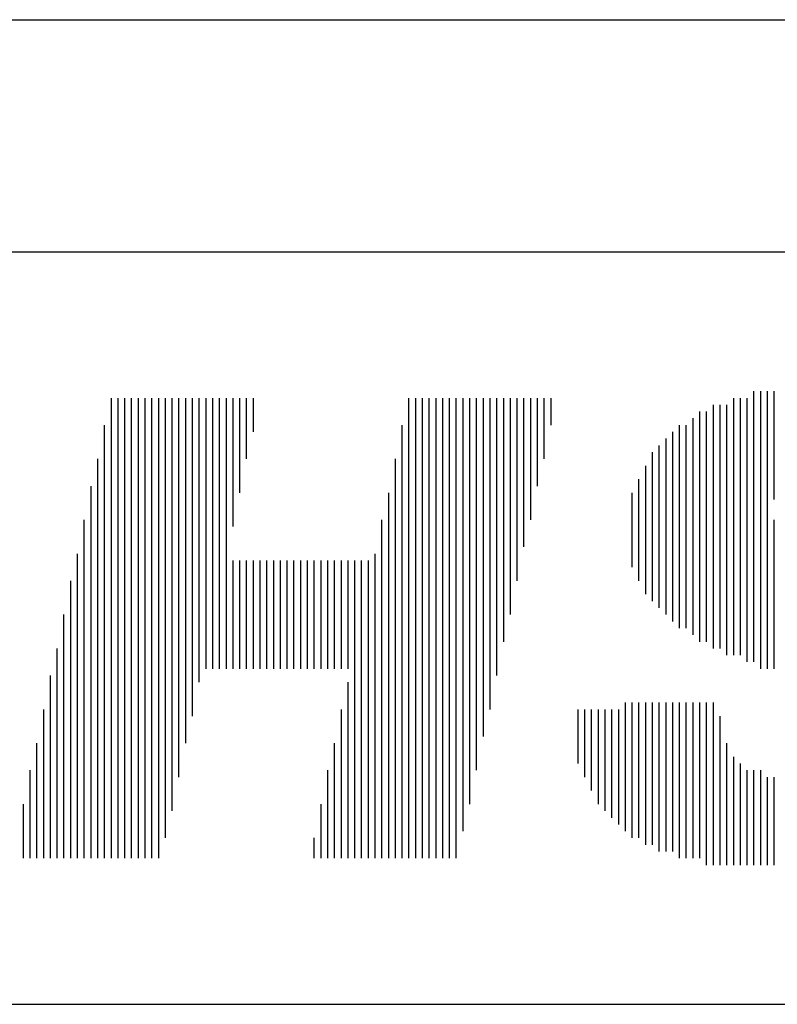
# Model space of a CAD drawing. Header units: millimetres. Extents: x 0 to 594, y 0 to 420.
# Tile 55 of 133: x 62 to 77, y 372 to 392. Entities that reach past the tile are written whole.
import ezdxf

# ---------------------------------------------------------------- set-up
doc = ezdxf.new("R2010")
doc.units = ezdxf.units.MM
doc.header["$LTSCALE"] = 0.257233
doc.layers.add('NoLayerName_001', color=7, linetype='Continuous')

msp = doc.modelspace()

# ---------------------------------------------------------------- linework, layer by layer
at = {"layer": 'NoLayerName_001', "color": 7, "linetype": 'Continuous', "lineweight": 25}
for p, q in [((35.3557, 391.7409), (120.2093, 391.7409)), ((39.5779, 387.0223), (84.5574, 387.0223)), ((63.4426, 384.0564), (63.4426, 374.7069)), ((63.5801, 384.0564), (63.5801, 374.7069)), ((63.7176, 384.0564), (63.7176, 374.7069)), ((63.855, 384.0564), (63.855, 374.7069)), ((63.9925, 384.0564), (63.9925, 374.7069)), ((64.13, 384.0564), (64.13, 374.7069)), ((64.2675, 384.0564), (64.2675, 374.7069)), ((64.405, 384.0564), (64.405, 374.7069)), ((64.5425, 384.0564), (64.5425, 375.1194)), ((64.68, 384.0564), (64.68, 375.6694)), ((64.8175, 384.0564), (64.8175, 376.3568)), ((64.955, 384.0564), (64.955, 377.0443)), ((65.0925, 384.0564), (65.0925, 377.5943)), ((65.23, 384.0564), (65.23, 378.2817)), ((65.3675, 384.0564), (65.3675, 378.5567)), ((65.5049, 384.0564), (65.5049, 378.5567)), ((65.6424, 384.0564), (65.6424, 378.5567)), ((65.7799, 384.0564), (65.7799, 378.5567)), ((65.9174, 384.0564), (65.9174, 381.444)), ((66.0549, 384.0564), (66.0549, 382.1315)), ((66.1924, 384.0564), (66.1924, 382.8189)), ((66.3299, 384.0564), (66.3299, 383.3689)), ((69.4922, 384.0564), (69.4922, 374.7069)), ((69.6297, 384.0564), (69.6297, 374.7069)), ((69.7672, 384.0564), (69.7672, 374.7069)), ((69.9047, 384.0564), (69.9047, 374.7069)), ((70.0422, 384.0564), (70.0422, 374.7069)), ((70.1797, 384.0564), (70.1797, 374.7069)), ((70.3172, 384.0564), (70.3172, 374.7069)), ((70.4546, 384.0564), (70.4546, 374.7069)), ((70.5921, 384.0564), (70.5921, 375.2569)), ((70.7296, 384.0564), (70.7296, 375.8069)), ((70.8671, 384.0564), (70.8671, 376.4943)), ((71.0046, 384.0564), (71.0046, 377.1818)), ((71.1421, 384.0564), (71.1421, 377.7317)), ((71.2796, 384.0564), (71.2796, 378.4192)), ((71.4171, 384.0564), (71.4171, 379.1067)), ((71.5546, 384.0564), (71.5546, 379.6566)), ((71.6921, 384.0564), (71.6921, 380.3441)), ((71.8296, 384.0564), (71.8296, 381.0315)), ((71.9671, 384.0564), (71.9671, 381.5815)), ((72.1045, 384.0564), (72.1045, 382.269)), ((72.242, 384.0564), (72.242, 382.8189)), ((72.3795, 384.0564), (72.3795, 383.5064)), ((76.0918, 384.0564), (76.0918, 378.8317)), ((76.2293, 384.0564), (76.2293, 378.8317)), ((76.3668, 384.0564), (76.3668, 378.6942)), ((76.5043, 384.1939), (76.5043, 378.6942)), ((76.6418, 384.1939), (76.6418, 378.5567)), ((76.7793, 384.1939), (76.7793, 378.5567)), ((76.9168, 384.1939), (76.9168, 381.994)), ((75.6793, 383.9189), (75.6793, 378.9692)), ((75.8168, 383.9189), (75.8168, 378.9692)), ((75.9543, 383.9189), (75.9543, 378.8317)), ((75.2669, 383.6439), (75.2669, 379.2442)), ((75.4043, 383.7814), (75.4043, 379.1067)), ((75.5418, 383.7814), (75.5418, 379.1067)), ((63.3051, 383.5064), (63.3051, 374.7069)), ((69.3547, 383.5064), (69.3547, 374.7069)), ((74.9919, 383.5064), (74.9919, 379.3816)), ((75.1294, 383.5064), (75.1294, 379.3816)), ((74.7169, 383.2314), (74.7169, 379.6566)), ((74.8544, 383.3689), (74.8544, 379.5191)), ((74.5794, 383.0939), (74.5794, 379.7941)), ((63.1676, 382.8189), (63.1676, 374.7069)), ((69.2172, 382.8189), (69.2172, 374.7069)), ((74.4419, 382.9564), (74.4419, 379.9316)), ((74.3044, 382.6814), (74.3044, 380.0691)), ((74.1669, 382.4065), (74.1669, 380.3441)), ((63.0301, 382.269), (63.0301, 374.7069)), ((69.0797, 382.1315), (69.0797, 374.7069)), ((74.0294, 382.1315), (74.0294, 380.6191)), ((62.8926, 381.5815), (62.8926, 374.7069)), ((68.9422, 381.5815), (68.9422, 374.7069)), ((76.9168, 381.5815), (76.9168, 378.5567)), ((62.7551, 380.8941), (62.7551, 374.7069)), ((68.8047, 380.8941), (68.8047, 374.7069)), ((65.9174, 380.7566), (65.9174, 378.5567)), ((66.0549, 380.7566), (66.0549, 378.5567)), ((66.1924, 380.7566), (66.1924, 378.5567)), ((66.3299, 380.7566), (66.3299, 378.5567)), ((66.4674, 380.7566), (66.4674, 378.5567)), ((66.6049, 380.7566), (66.6049, 378.5567)), ((66.7424, 380.7566), (66.7424, 378.5567)), ((66.8799, 380.7566), (66.8799, 378.5567)), ((67.0174, 380.7566), (67.0174, 378.5567)), ((67.1548, 380.7566), (67.1548, 378.5567)), ((67.2923, 380.7566), (67.2923, 378.5567)), ((67.4298, 380.7566), (67.4298, 378.5567)), ((67.5673, 380.7566), (67.5673, 378.5567)), ((67.7048, 380.7566), (67.7048, 378.5567)), ((67.8423, 380.7566), (67.8423, 378.5567)), ((67.9798, 380.7566), (67.9798, 378.5567)), ((68.1173, 380.7566), (68.1173, 378.5567)), ((68.2548, 380.7566), (68.2548, 378.5567)), ((68.3923, 380.7566), (68.3923, 374.7069)), ((68.5298, 380.7566), (68.5298, 374.7069)), ((68.6673, 380.7566), (68.6673, 374.7069)), ((62.6176, 380.3441), (62.6176, 374.7069)), ((62.4801, 379.6566), (62.4801, 374.7069)), ((62.3426, 378.9692), (62.3426, 374.7069)), ((62.2051, 378.4192), (62.2051, 374.7069)), ((68.2548, 378.2817), (68.2548, 374.7069)), ((73.8919, 377.8692), (73.8919, 375.2569)), ((74.0294, 377.8692), (74.0294, 375.1194)), ((74.1669, 377.8692), (74.1669, 375.1194)), ((74.3044, 377.8692), (74.3044, 374.9819)), ((74.4419, 377.8692), (74.4419, 374.9819)), ((74.5794, 377.8692), (74.5794, 374.8444)), ((74.7169, 377.8692), (74.7169, 374.8444)), ((74.8544, 377.8692), (74.8544, 374.8444)), ((74.9919, 377.8692), (74.9919, 374.7069)), ((75.1294, 377.8692), (75.1294, 374.7069)), ((75.2669, 377.8692), (75.2669, 374.7069)), ((75.4043, 377.8692), (75.4043, 374.7069)), ((75.5418, 377.8692), (75.5418, 374.5694)), ((75.6793, 377.8692), (75.6793, 374.5694)), ((62.0677, 377.7317), (62.0677, 374.7069)), ((68.1173, 377.7317), (68.1173, 374.7069)), ((72.9295, 377.7317), (72.9295, 376.6318)), ((73.067, 377.7317), (73.067, 376.3568)), ((73.2045, 377.7317), (73.2045, 376.0818)), ((73.342, 377.7317), (73.342, 375.8069)), ((73.4795, 377.7317), (73.4795, 375.6694)), ((73.617, 377.7317), (73.617, 375.5319)), ((73.7544, 377.7317), (73.7544, 375.3944)), ((75.8168, 377.5943), (75.8168, 374.5694)), ((61.9302, 377.0443), (61.9302, 374.7069)), ((67.9798, 377.0443), (67.9798, 374.7069)), ((75.9543, 377.0443), (75.9543, 374.5694)), ((76.0918, 376.7693), (76.0918, 374.5694)), ((76.2293, 376.6318), (76.2293, 374.5694)), ((61.7927, 376.4943), (61.7927, 374.7069)), ((67.8423, 376.4943), (67.8423, 374.7069)), ((76.3668, 376.4943), (76.3668, 374.5694)), ((76.5043, 376.4943), (76.5043, 374.5694)), ((76.6418, 376.4943), (76.6418, 374.5694)), ((76.7793, 376.3568), (76.7793, 374.5694)), ((76.9168, 376.3568), (76.9168, 374.5694)), ((61.6552, 375.8069), (61.6552, 374.7069)), ((67.7048, 375.8069), (67.7048, 374.7069)), ((67.5673, 375.1194), (67.5673, 374.7069)), ((39.5779, 371.741), (84.5574, 371.741))]:
    msp.add_line(p, q, dxfattribs=at)

doc.saveas('drawing.dxf')
